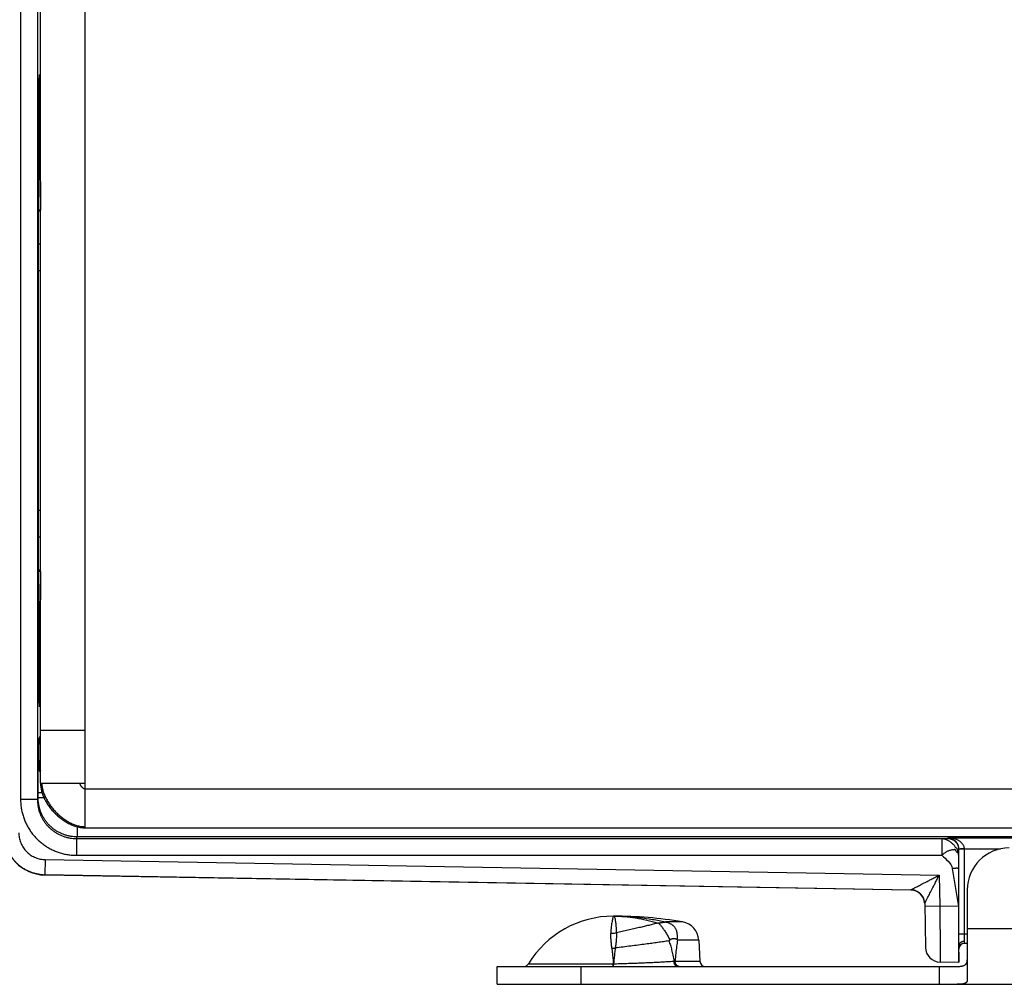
# Model space of a CAD drawing. Header units: inches. Extents: x 0.2 to 16.8, y 0.1 to 10.8.
# Tile 3 of 23: x 2.4 to 4.1, y 2.3 to 4. Entities that reach past the tile are written whole.
import ezdxf

# ---------------------------------------------------------------- set-up
doc = ezdxf.new("R2010")
doc.units = ezdxf.units.IN
doc.header["$LTSCALE"] = 0.935
doc.header["$MEASUREMENT"] = 0
doc.layers.get('0').update_dxf_attribs({"linetype": 'CONTINUOUS'})

msp = doc.modelspace()

# ---------------------------------------------------------------- linework, layer by layer
at = {"color": 7, "linetype": 'CONTINUOUS'}
for p, q in [((2.469, 2.5518), (2.469, 5.4448)), ((2.3533, 5.3939), (2.3533, 2.6027)), ((2.3833, 5.3939), (2.3833, 2.6027)), ((2.389, 2.6318), (2.389, 5.3648)), ((2.389, 3.8824), (2.3867, 3.8844)), ((2.3865, 3.7271), (2.3865, 3.7829)), ((2.389, 3.7702), (2.3865, 3.768)), ((2.3876, 3.7523), (2.3865, 3.7523)), ((2.3876, 3.7689), (2.3876, 3.7523)), ((2.3877, 3.7393), (2.3865, 3.7393)), ((2.3877, 3.7393), (2.3877, 3.7393)), ((2.3861, 3.7076), (2.3864, 3.7143)), ((2.389, 3.6576), (2.3854, 3.6576)), ((2.389, 3.6558), (2.3854, 3.6558)), ((2.389, 3.5968), (2.3852, 3.5968)), ((2.3851, 3.0939), (2.3851, 3.5747)), ((2.389, 3.5486), (2.3851, 3.5486)), ((2.389, 3.1199), (2.3851, 3.1199)), ((2.389, 3.0718), (2.3852, 3.0718)), ((2.389, 3.0128), (2.3854, 3.0128)), ((2.389, 3.0109), (2.3854, 3.0109)), ((2.3864, 2.9543), (2.3861, 2.9609)), ((2.3865, 2.8857), (2.3865, 2.9415)), ((2.3865, 2.9293), (2.3877, 2.9293)), ((2.3877, 2.9293), (2.3877, 2.9293)), ((2.3865, 2.9163), (2.3876, 2.9163)), ((2.3876, 2.9163), (2.3876, 2.8996)), ((2.389, 2.8984), (2.3865, 2.9005)), ((2.389, 2.7862), (2.3867, 2.7841)), ((2.3864, 2.7121), (2.389, 2.7174)), ((2.389, 2.7268), (2.469, 2.7268)), ((2.3851, 2.6642), (2.3861, 2.6661)), ((2.3861, 2.6721), (2.3861, 2.6661)), ((2.3861, 2.6721), (2.389, 2.6721)), ((2.3861, 2.6661), (2.389, 2.6661)), ((2.389, 2.6318), (2.469, 2.6318)), ((2.3919, 2.6142), (2.3847, 2.6142)), ((2.3847, 2.6055), (2.3847, 2.6142)), ((2.469, 2.6218), (4.443, 2.6218)), ((2.3833, 2.6027), (2.3533, 2.6027)), ((2.3833, 2.6027), (2.3847, 2.6055)), ((2.3953, 2.6055), (2.3847, 2.6055)), ((2.4547, 2.5537), (2.4547, 2.5355)), ((2.469, 2.5518), (4.364, 2.5518)), ((2.4533, 2.5327), (2.4547, 2.5355)), ((2.4533, 2.5327), (4.0015, 2.5327)), ((2.4533, 2.5327), (2.4533, 2.5027)), ((4.3374, 2.5355), (2.4547, 2.5355)), ((4.0015, 2.5327), (4.0015, 2.5027)), ((4.0117, 2.533), (4.0122, 2.5341)), ((4.0122, 2.5341), (4.3518, 2.5341)), ((2.4533, 2.5027), (4.0015, 2.5027)), ((4.0317, 2.513), (4.0319, 2.5136)), ((4.0419, 2.5136), (4.0319, 2.5136)), ((4.0319, 2.3618), (4.0319, 2.5136)), ((4.0419, 2.5141), (4.1065, 2.5141)), ((4.0419, 2.3618), (4.0419, 2.5136)), ((2.3972, 2.495), (2.3967, 2.468)), ((2.3972, 2.495), (3.9969, 2.4671)), ((2.3967, 2.468), (3.9462, 2.441)), ((2.3967, 2.4675), (2.3967, 2.468)), ((3.9462, 2.4404), (2.3967, 2.4675)), ((3.9969, 2.4671), (3.9979, 2.4114)), ((4.0201, 2.4792), (4.0312, 2.4108)), ((4.0313, 2.4792), (4.0312, 2.4108)), ((3.9462, 2.4404), (3.9462, 2.441)), ((4.047, 2.4408), (4.047, 2.2795)), ((3.9708, 2.4164), (3.9721, 2.3379)), ((3.9979, 2.4114), (3.9709, 2.4109)), ((4.0312, 2.4108), (3.9979, 2.4114)), ((3.5374, 2.3836), (3.507, 2.3836)), ((4.047, 2.3618), (4.0319, 2.3618)), ((4.047, 2.3718), (4.1388, 2.3718)), ((3.5665, 2.3509), (3.5286, 2.3509)), ((3.5665, 2.3509), (3.5685, 2.3133)), ((4.042, 2.3448), (4.042, 2.3486)), ((4.047, 2.3448), (4.042, 2.3448)), ((4.032, 2.3108), (4.032, 2.3408)), ((3.2618, 2.3086), (3.4137, 2.3086)), ((3.5243, 2.3133), (3.5685, 2.3133)), ((4.032, 2.3108), (3.9987, 2.3114)), ((3.206, 2.3038), (4.0288, 2.3038)), ((3.206, 2.2718), (3.206, 2.3038)), ((3.356, 2.2718), (3.356, 2.3038)), ((3.997, 2.3038), (3.997, 2.2718)), ((3.206, 2.2718), (4.3359, 2.2718))]:
    msp.add_line(p, q, dxfattribs=at)
msp.add_lwpolyline([(2.4457, 2.5567), (2.4501, 2.5551), (2.4552, 2.5536), (2.4601, 2.5525), (2.4649, 2.5519), (2.469, 2.5518)], dxfattribs=at)
for centre, radius, start, end in [((2.398, 2.5425), 0.075, 180, 269), ((4.122, 2.4408), 0.075, 90, 180), ((3.9458, 2.4155), 0.025, 2.2574, 89.0001), ((3.414, 2.2153), 0.1785, 90, 148.5015), ((3.414, 1.6438), 0.75, 80.5349, 90), ((3.5316, 2.349), 0.035, 3, 80.5349), ((4.042, 2.3348), 0.01, 90, 180), ((3.9991, 2.3384), 0.027, 181, 269), ((3.2533, 2.3138), 0.01, 270, 328.5015), ((3.5785, 2.3138), 0.01, 183, 270)]:
    msp.add_arc(centre, radius, start, end, dxfattribs=at)
for points, knots in [([(2.3865, 3.7829), (2.3865, 3.7846), (2.3865, 3.7882), (2.3865, 3.7937), (2.3865, 3.7994), (2.3864, 3.8053), (2.3864, 3.8114), (2.3864, 3.8175), (2.3864, 3.8237), (2.3864, 3.83), (2.3864, 3.8362), (2.3864, 3.8423), (2.3864, 3.8484), (2.3865, 3.8542), (2.3865, 3.8599), (2.3865, 3.8653), (2.3865, 3.8705), (2.3866, 3.8753), (2.3866, 3.8798), (2.3867, 3.8839), (2.3867, 3.8876), (2.3867, 3.8909), (2.3868, 3.8936), (2.3868, 3.896), (2.3869, 3.8977), (2.387, 3.8992), (2.387, 3.8998), (2.387, 3.9003), (2.3871, 3.9003)], [0, 0, 0, 0, 0.044401, 0.091223, 0.139968, 0.190266, 0.241982, 0.294585, 0.347585, 0.400877, 0.453968, 0.50631, 0.557762, 0.607937, 0.656299, 0.702618, 0.74666, 0.78795, 0.826193, 0.861281, 0.892838, 0.920589, 0.94448, 0.964271, 0.979772, 0.990951, 0.997707, 1, 1, 1, 1]), ([(2.3871, 3.9003), (2.3871, 3.9003), (2.3872, 3.8998), (2.3872, 3.8992), (2.3872, 3.8977), (2.3873, 3.896), (2.3873, 3.8936), (2.3874, 3.8909), (2.3874, 3.8876), (2.3875, 3.8852), (2.3875, 3.8838), (2.3875, 3.8837)], [0, 0, 0, 0, 0.016221, 0.064019, 0.143101, 0.252768, 0.39278, 0.561796, 0.758126, 0.98138, 1, 1, 1, 1]), ([(2.3876, 3.7523), (2.3876, 3.7517), (2.3876, 3.7506), (2.3876, 3.749), (2.3876, 3.7474), (2.3876, 3.7459), (2.3876, 3.7446), (2.3876, 3.7433), (2.3876, 3.7422), (2.3876, 3.7412), (2.3877, 3.7405), (2.3877, 3.7398), (2.3877, 3.7396), (2.3877, 3.7392), (2.3877, 3.7393)], [0, 0, 0, 0, 0.127424, 0.252703, 0.373993, 0.489101, 0.596285, 0.693826, 0.780008, 0.853583, 0.913242, 0.958054, 0.987325, 1, 1, 1, 1]), ([(2.3877, 3.7393), (2.3877, 3.7395), (2.3877, 3.7399), (2.3878, 3.7398), (2.3878, 3.7398)], [0, 0, 0, 0, 0.988088, 1, 1, 1, 1]), ([(2.3878, 3.7398), (2.3878, 3.7398), (2.3879, 3.7396), (2.3879, 3.7394), (2.388, 3.7393)], [0, 0, 0, 0, 0.408637, 1, 1, 1, 1]), ([(2.388, 3.7393), (2.388, 3.7391), (2.3879, 3.7384), (2.3881, 3.7369), (2.3881, 3.7346), (2.3882, 3.7317), (2.3883, 3.7281), (2.3884, 3.7238), (2.3884, 3.7189), (2.3885, 3.7135), (2.3886, 3.7074), (2.3886, 3.7009), (2.3887, 3.6938), (2.3888, 3.6863), (2.3888, 3.6783), (2.3888, 3.67), (2.3889, 3.6631), (2.3889, 3.6589), (2.3889, 3.6576)], [0, 0, 0, 0, 0.007345, 0.026883, 0.054822, 0.091045, 0.135327, 0.187492, 0.247202, 0.314228, 0.388127, 0.468622, 0.555176, 0.647467, 0.744882, 0.847049, 0.953305, 1, 1, 1, 1]), ([(2.3864, 3.7143), (2.3865, 3.7144), (2.3865, 3.7147), (2.3865, 3.7153), (2.3865, 3.7161), (2.3865, 3.717), (2.3865, 3.7182), (2.3865, 3.7194), (2.3865, 3.7208), (2.3865, 3.7223), (2.3865, 3.7238), (2.3865, 3.7254), (2.3865, 3.7265), (2.3865, 3.7271)], [0, 0, 0, 0, 0.030352, 0.076434, 0.13714, 0.211894, 0.299439, 0.397844, 0.50637, 0.622739, 0.744835, 0.871577, 1, 1, 1, 1]), ([(2.3851, 3.5747), (2.3851, 3.578), (2.3851, 3.5846), (2.3852, 3.5944), (2.3852, 3.6041), (2.3852, 3.6137), (2.3852, 3.6231), (2.3853, 3.6322), (2.3853, 3.641), (2.3853, 3.6494), (2.3854, 3.6574), (2.3854, 3.665), (2.3855, 3.6721), (2.3856, 3.6787), (2.3856, 3.6847), (2.3857, 3.6901), (2.3858, 3.6949), (2.3859, 3.6991), (2.3859, 3.7025), (2.386, 3.7053), (2.3861, 3.7069), (2.3861, 3.7076)], [0, 0, 0, 0, 0.074506, 0.148727, 0.222061, 0.294136, 0.36476, 0.433366, 0.499536, 0.563141, 0.623688, 0.680763, 0.734268, 0.783818, 0.829044, 0.869863, 0.906008, 0.9372, 0.963364, 0.984353, 1, 1, 1, 1]), ([(2.3861, 2.9609), (2.3861, 2.9616), (2.386, 2.9632), (2.3859, 2.966), (2.3859, 2.9695), (2.3858, 2.9736), (2.3857, 2.9784), (2.3856, 2.9839), (2.3856, 2.9899), (2.3855, 2.9964), (2.3854, 3.0035), (2.3854, 3.0111), (2.3853, 3.0191), (2.3853, 3.0276), (2.3853, 3.0364), (2.3852, 3.0455), (2.3852, 3.0548), (2.3852, 3.0644), (2.3852, 3.0741), (2.3851, 3.084), (2.3851, 3.0906), (2.3851, 3.0939)], [0, 0, 0, 0, 0.015647, 0.036636, 0.0628, 0.093992, 0.130137, 0.170956, 0.216182, 0.265732, 0.319237, 0.376312, 0.436859, 0.500464, 0.566634, 0.63524, 0.705864, 0.777939, 0.851273, 0.925494, 1, 1, 1, 1]), ([(2.3889, 3.0109), (2.3889, 3.0097), (2.3889, 3.0055), (2.3888, 2.9985), (2.3888, 2.9902), (2.3888, 2.9823), (2.3887, 2.9747), (2.3886, 2.9677), (2.3886, 2.9611), (2.3885, 2.9551), (2.3884, 2.9496), (2.3884, 2.9448), (2.3883, 2.9405), (2.3882, 2.9369), (2.3881, 2.9339), (2.3881, 2.9317), (2.3879, 2.93), (2.388, 2.9293), (2.3879, 2.9289)], [0, 0, 0, 0, 0.046523, 0.152388, 0.25418, 0.351237, 0.443189, 0.529425, 0.609624, 0.683251, 0.75003, 0.809521, 0.861494, 0.905613, 0.941704, 0.969539, 0.989006, 1, 1, 1, 1]), ([(2.3865, 2.9415), (2.3865, 2.942), (2.3865, 2.9431), (2.3865, 2.9447), (2.3865, 2.9463), (2.3865, 2.9478), (2.3865, 2.9491), (2.3865, 2.9504), (2.3865, 2.9515), (2.3865, 2.9525), (2.3865, 2.9532), (2.3865, 2.9538), (2.3865, 2.9542), (2.3864, 2.9543)], [0, 0, 0, 0, 0.128423, 0.255165, 0.377261, 0.49363, 0.602156, 0.700561, 0.788106, 0.86286, 0.923566, 0.969648, 1, 1, 1, 1]), ([(2.3877, 2.9293), (2.3877, 2.9293), (2.3877, 2.929), (2.3877, 2.9287), (2.3877, 2.9281), (2.3876, 2.9273), (2.3876, 2.9264), (2.3876, 2.9253), (2.3876, 2.924), (2.3876, 2.9226), (2.3876, 2.9211), (2.3876, 2.9196), (2.3876, 2.9179), (2.3876, 2.9169), (2.3876, 2.9163)], [0, 0, 0, 0, 0.012675, 0.041946, 0.086758, 0.146417, 0.219992, 0.306174, 0.403715, 0.510899, 0.626007, 0.747297, 0.872576, 1, 1, 1, 1]), ([(2.3878, 2.9287), (2.3878, 2.9287), (2.3877, 2.9287), (2.3877, 2.9291), (2.3877, 2.9293)], [0, 0, 0, 0, 0.011912, 1, 1, 1, 1]), ([(2.3871, 2.7682), (2.387, 2.7682), (2.387, 2.7688), (2.387, 2.7694), (2.3869, 2.7708), (2.3868, 2.7726), (2.3868, 2.7749), (2.3867, 2.7777), (2.3867, 2.781), (2.3867, 2.7847), (2.3866, 2.7888), (2.3866, 2.7933), (2.3865, 2.7981), (2.3865, 2.8032), (2.3865, 2.8087), (2.3865, 2.8143), (2.3864, 2.8202), (2.3864, 2.8262), (2.3864, 2.8324), (2.3864, 2.8386), (2.3864, 2.8448), (2.3864, 2.851), (2.3864, 2.8572), (2.3864, 2.8633), (2.3865, 2.8692), (2.3865, 2.8749), (2.3865, 2.8803), (2.3865, 2.8839), (2.3865, 2.8857)], [0, 0, 0, 0, 0.002293, 0.009049, 0.020228, 0.035729, 0.05552, 0.079411, 0.107162, 0.138719, 0.173807, 0.21205, 0.25334, 0.297382, 0.343701, 0.392063, 0.442238, 0.49369, 0.546032, 0.599123, 0.652415, 0.705415, 0.758018, 0.809734, 0.860032, 0.908777, 0.955599, 1, 1, 1, 1]), ([(2.3875, 2.7848), (2.3875, 2.7847), (2.3875, 2.7834), (2.3874, 2.781), (2.3874, 2.7777), (2.3873, 2.7749), (2.3873, 2.7726), (2.3872, 2.7708), (2.3872, 2.7694), (2.3872, 2.7688), (2.3871, 2.7682), (2.3871, 2.7682)], [0, 0, 0, 0, 0.01862, 0.241874, 0.438204, 0.60722, 0.747232, 0.856899, 0.935981, 0.983779, 1, 1, 1, 1]), ([(2.3861, 2.6721), (2.3861, 2.6734), (2.3861, 2.676), (2.3861, 2.6798), (2.3861, 2.6836), (2.3861, 2.6872), (2.3861, 2.6907), (2.3861, 2.6941), (2.3861, 2.6972), (2.3862, 2.7001), (2.3862, 2.7027), (2.3862, 2.705), (2.3862, 2.7071), (2.3863, 2.7088), (2.3863, 2.7101), (2.3863, 2.7111), (2.3864, 2.7117), (2.3864, 2.712), (2.3864, 2.7121)], [0, 0, 0, 0, 0.096427, 0.192436, 0.28682, 0.378426, 0.466382, 0.549975, 0.628399, 0.700884, 0.766758, 0.825424, 0.87629, 0.918887, 0.952855, 0.977856, 0.993596, 1, 1, 1, 1]), ([(2.389, 2.7023), (2.3888, 2.7027), (2.3882, 2.7037), (2.3875, 2.7055), (2.3869, 2.7077), (2.3865, 2.7099), (2.3864, 2.7114), (2.3864, 2.7121)], [0, 0, 0, 0, 0.128025, 0.346025, 0.564021, 0.782013, 1, 1, 1, 1]), ([(2.3847, 2.6142), (2.3847, 2.6157), (2.3847, 2.6187), (2.3847, 2.6232), (2.3847, 2.6277), (2.3847, 2.632), (2.3847, 2.6362), (2.3848, 2.6402), (2.3848, 2.644), (2.3848, 2.6475), (2.3848, 2.6508), (2.3849, 2.6537), (2.3849, 2.6563), (2.3849, 2.6586), (2.385, 2.6605), (2.385, 2.662), (2.385, 2.6631), (2.3851, 2.6638), (2.3851, 2.6641), (2.3851, 2.6642)], [0, 0, 0, 0, 0.090653, 0.181077, 0.270262, 0.357208, 0.441033, 0.521105, 0.59686, 0.667655, 0.732878, 0.791968, 0.844407, 0.889792, 0.92777, 0.958033, 0.980259, 0.994251, 1, 1, 1, 1]), ([(2.389, 2.6509), (2.3888, 2.6511), (2.3882, 2.6522), (2.3872, 2.654), (2.3863, 2.6565), (2.3856, 2.659), (2.3852, 2.6616), (2.3851, 2.6633), (2.3851, 2.6642)], [0, 0, 0, 0, 0.070825, 0.256668, 0.442506, 0.628341, 0.814172, 1, 1, 1, 1]), ([(2.3861, 2.6661), (2.3861, 2.6652), (2.3861, 2.6635), (2.3866, 2.6609), (2.3872, 2.6583), (2.3881, 2.6562), (2.3887, 2.6548), (2.389, 2.6543)], [0, 0, 0, 0, 0.214008, 0.428, 0.641981, 0.855963, 1, 1, 1, 1]), ([(2.389, 2.6318), (2.389, 2.6306), (2.3891, 2.6282), (2.3895, 2.6247), (2.3901, 2.6211), (2.3909, 2.6175), (2.3919, 2.614), (2.3932, 2.6104), (2.3946, 2.6069), (2.3962, 2.6034), (2.398, 2.6), (2.4, 2.5966), (2.4021, 2.5932), (2.4044, 2.5899), (2.4068, 2.5867), (2.4094, 2.5836), (2.4121, 2.5806), (2.4149, 2.5777), (2.4178, 2.5749), (2.4209, 2.5722), (2.424, 2.5696), (2.4272, 2.5672), (2.4304, 2.5649), (2.4338, 2.5628), (2.4372, 2.5608), (2.4406, 2.559), (2.4435, 2.5576), (2.4452, 2.5569), (2.4457, 2.5567)], [0, 0, 0, 0, 0.035734, 0.071833, 0.108356, 0.14534, 0.182806, 0.22076, 0.259193, 0.298087, 0.337412, 0.377131, 0.417199, 0.457567, 0.498179, 0.538977, 0.579901, 0.620888, 0.661876, 0.7028, 0.743598, 0.78421, 0.824578, 0.864646, 0.904365, 0.94369, 0.982584, 1, 1, 1, 1]), ([(2.3911, 2.6318), (2.3911, 2.6307), (2.3913, 2.6284), (2.3917, 2.6251), (2.3924, 2.6217), (2.3933, 2.6182), (2.3943, 2.6148), (2.3956, 2.6114), (2.3971, 2.608), (2.3987, 2.6046), (2.4005, 2.6012), (2.4025, 2.5979), (2.4046, 2.5946), (2.4069, 2.5914), (2.4093, 2.5883), (2.4118, 2.5852), (2.4144, 2.5822), (2.4172, 2.5793), (2.42, 2.5765), (2.423, 2.5738), (2.426, 2.5713), (2.4291, 2.5689), (2.4323, 2.5666), (2.4355, 2.5645), (2.4388, 2.5625), (2.4421, 2.5608), (2.4454, 2.5592), (2.4488, 2.5578), (2.4522, 2.5566), (2.4555, 2.5556), (2.4589, 2.5548), (2.4623, 2.5542), (2.4657, 2.5539), (2.4679, 2.5539), (2.469, 2.5539)], [0, 0, 0, 0, 0.028013, 0.056534, 0.085591, 0.115194, 0.145342, 0.176018, 0.207197, 0.238843, 0.270916, 0.303366, 0.336141, 0.369186, 0.40244, 0.435841, 0.469328, 0.502837, 0.536304, 0.569668, 0.602866, 0.63584, 0.668534, 0.700896, 0.732878, 0.76444, 0.795548, 0.826177, 0.85631, 0.885946, 0.915096, 0.943787, 0.972066, 1, 1, 1, 1]), ([(2.4586, 2.6318), (2.4587, 2.6315), (2.4588, 2.631), (2.4592, 2.6301), (2.4596, 2.6293), (2.4601, 2.6284), (2.4606, 2.6276), (2.4612, 2.6267), (2.4619, 2.6259), (2.4626, 2.6252), (2.4633, 2.6245), (2.464, 2.6238), (2.4648, 2.6232), (2.4656, 2.6227), (2.4665, 2.6223), (2.4673, 2.622), (2.468, 2.6219), (2.4686, 2.6218), (2.4689, 2.6218), (2.469, 2.6218)], [0, 0, 0, 0, 0.056242, 0.115729, 0.177932, 0.242289, 0.308224, 0.375157, 0.442521, 0.509769, 0.57639, 0.641924, 0.705986, 0.768289, 0.828681, 0.887195, 0.9441, 0.972131, 1, 1, 1, 1]), ([(2.3533, 2.6027), (2.3533, 2.6001), (2.3535, 2.5949), (2.3544, 2.5871), (2.3559, 2.5794), (2.3581, 2.5718), (2.3608, 2.5644), (2.3641, 2.5573), (2.3679, 2.5504), (2.3723, 2.5439), (2.3772, 2.5377), (2.3825, 2.5319), (2.3883, 2.5266), (2.3944, 2.5217), (2.401, 2.5173), (2.4078, 2.5135), (2.415, 2.5102), (2.4224, 2.5075), (2.43, 2.5053), (2.4377, 2.5038), (2.4455, 2.5029), (2.4507, 2.5027), (2.4533, 2.5027)], [0, 0, 0, 0, 0.04965, 0.099567, 0.149649, 0.199797, 0.249908, 0.299945, 0.349949, 0.399965, 0.450001, 0.500047, 0.550092, 0.600126, 0.650137, 0.700135, 0.750163, 0.800264, 0.850398, 0.900466, 0.950366, 1, 1, 1, 1]), ([(2.3833, 2.6027), (2.3833, 2.6008), (2.3834, 2.5969), (2.3842, 2.5912), (2.3853, 2.5855), (2.387, 2.5799), (2.3891, 2.5745), (2.3916, 2.5693), (2.3946, 2.5643), (2.398, 2.5596), (2.4017, 2.5552), (2.4058, 2.5511), (2.4102, 2.5474), (2.4149, 2.544), (2.4199, 2.541), (2.4251, 2.5385), (2.4305, 2.5364), (2.4361, 2.5347), (2.4417, 2.5336), (2.4475, 2.5328), (2.4513, 2.5327), (2.4533, 2.5327)], [0, 0, 0, 0, 0.052654, 0.105305, 0.157952, 0.210597, 0.263238, 0.315875, 0.368508, 0.421139, 0.473766, 0.526392, 0.579015, 0.631637, 0.684258, 0.736879, 0.789501, 0.842124, 0.894747, 0.947372, 1, 1, 1, 1]), ([(2.4547, 2.5355), (2.4528, 2.5355), (2.4489, 2.5357), (2.4431, 2.5364), (2.4375, 2.5376), (2.4319, 2.5393), (2.4265, 2.5414), (2.4213, 2.5439), (2.4164, 2.5469), (2.4117, 2.5502), (2.4072, 2.554), (2.4032, 2.558), (2.3994, 2.5625), (2.396, 2.5672), (2.3931, 2.5721), (2.3905, 2.5773), (2.3884, 2.5827), (2.3868, 2.5883), (2.3856, 2.594), (2.3849, 2.5997), (2.3847, 2.6036), (2.3847, 2.6055)], [0, 0, 0, 0, 0.052649, 0.10532, 0.157982, 0.210626, 0.263243, 0.315829, 0.368386, 0.420922, 0.47345, 0.52599, 0.578566, 0.631192, 0.683856, 0.73654, 0.789229, 0.841922, 0.894618, 0.947315, 1, 1, 1, 1]), ([(2.323, 2.5425), (2.323, 2.5406), (2.3232, 2.5367), (2.3239, 2.5308), (2.3252, 2.5248), (2.3269, 2.5189), (2.3291, 2.5132), (2.3318, 2.5077), (2.3349, 2.5024), (2.3384, 2.4974), (2.3423, 2.4927), (2.3466, 2.4883), (2.3513, 2.4843), (2.3562, 2.4807), (2.3615, 2.4775), (2.3669, 2.4747), (2.3726, 2.4724), (2.3785, 2.4705), (2.3845, 2.4692), (2.3906, 2.4683), (2.3947, 2.4681), (2.3967, 2.468)], [0, 0, 0, 0, 0.04814, 0.10106, 0.15397, 0.206862, 0.25973, 0.312568, 0.36538, 0.418173, 0.470956, 0.52375, 0.576578, 0.629454, 0.682367, 0.735299, 0.788237, 0.84118, 0.894124, 0.94707, 1, 1, 1, 1]), ([(2.35, 2.543), (2.35, 2.5416), (2.3501, 2.5387), (2.3507, 2.5344), (2.3517, 2.5301), (2.3531, 2.5259), (2.3549, 2.5219), (2.357, 2.518), (2.3594, 2.5144), (2.3622, 2.511), (2.3653, 2.5078), (2.3687, 2.505), (2.3723, 2.5024), (2.3761, 2.5003), (2.3801, 2.4984), (2.3843, 2.497), (2.3885, 2.4959), (2.3928, 2.4952), (2.3957, 2.4951), (2.3972, 2.495)], [0, 0, 0, 0, 0.058067, 0.116625, 0.1755, 0.234533, 0.293568, 0.352511, 0.411419, 0.470368, 0.529352, 0.588311, 0.647239, 0.706215, 0.765298, 0.824385, 0.883309, 0.941904, 1, 1, 1, 1]), ([(4.0015, 2.5327), (4.0018, 2.5327), (4.0025, 2.5327), (4.0035, 2.5327), (4.0044, 2.5327), (4.0053, 2.5328), (4.0062, 2.5328), (4.0071, 2.5328), (4.0078, 2.5328), (4.0086, 2.5328), (4.0091, 2.5329), (4.0095, 2.5329), (4.0098, 2.5329), (4.0101, 2.5329), (4.0104, 2.5329), (4.0106, 2.5329), (4.0108, 2.5329), (4.011, 2.533), (4.0112, 2.533), (4.0113, 2.533), (4.0114, 2.533), (4.0115, 2.533), (4.0115, 2.533), (4.0116, 2.533), (4.0116, 2.533), (4.0116, 2.533), (4.0116, 2.533), (4.0117, 2.533), (4.0117, 2.533), (4.0117, 2.533), (4.0117, 2.533), (4.0117, 2.533)], [0, 0, 0, 0, 0.098552, 0.19493, 0.288567, 0.3789, 0.465361, 0.547387, 0.624411, 0.695869, 0.761195, 0.791382, 0.819825, 0.846453, 0.871196, 0.893984, 0.914746, 0.933413, 0.949914, 0.964183, 0.97615, 0.98125, 0.985752, 0.989646, 0.992929, 0.995595, 0.997644, 0.998441, 0.999092, 0.999605, 1, 1, 1, 1]), ([(4.0015, 2.5327), (4.0021, 2.5327), (4.0033, 2.5326), (4.0053, 2.5322), (4.0074, 2.5317), (4.0095, 2.5309), (4.0118, 2.5298), (4.014, 2.5285), (4.0162, 2.5271), (4.0184, 2.5255), (4.0204, 2.5237), (4.0222, 2.5217), (4.0245, 2.5199), (4.0247, 2.5167), (4.0278, 2.5166), (4.0284, 2.5141), (4.0301, 2.5117), (4.0295, 2.5086), (4.0313, 2.5066), (4.0313, 2.5047), (4.0315, 2.5033), (4.0315, 2.5027)], [0, 0, 0, 0, 0.037666, 0.080476, 0.127593, 0.17831, 0.232047, 0.288012, 0.34534, 0.403367, 0.461666, 0.519872, 0.577739, 0.643445, 0.687614, 0.73947, 0.79118, 0.882158, 0.912126, 0.957479, 1, 1, 1, 1]), ([(4.0117, 2.533), (4.0123, 2.533), (4.0136, 2.533), (4.0156, 2.5327), (4.0175, 2.5322), (4.0193, 2.5315), (4.0211, 2.5307), (4.0228, 2.5297), (4.0241, 2.5287), (4.0251, 2.5279), (4.0261, 2.527), (4.0271, 2.5257), (4.0283, 2.5242), (4.0293, 2.5225), (4.0302, 2.5207), (4.0308, 2.5188), (4.0313, 2.5169), (4.0316, 2.515), (4.0317, 2.5137), (4.0317, 2.513)], [0, 0, 0, 0, 0.062522, 0.125043, 0.187558, 0.250085, 0.312637, 0.375192, 0.437713, 0.468963, 0.5002, 0.562633, 0.625084, 0.68757, 0.750078, 0.812583, 0.875065, 0.937524, 1, 1, 1, 1]), ([(4.0419, 2.5141), (4.0419, 2.5146), (4.0418, 2.5156), (4.0415, 2.5172), (4.041, 2.5188), (4.0403, 2.5204), (4.0393, 2.5221), (4.038, 2.5238), (4.0363, 2.5256), (4.0343, 2.5273), (4.0317, 2.529), (4.0287, 2.5306), (4.0252, 2.532), (4.0212, 2.5331), (4.0168, 2.5339), (4.0137, 2.5341), (4.0122, 2.5341)], [0, 0, 0, 0, 0.038295, 0.078165, 0.120463, 0.165952, 0.215375, 0.270023, 0.331125, 0.39955, 0.476379, 0.562895, 0.660114, 0.767352, 0.881877, 1, 1, 1, 1]), ([(4.0319, 2.5136), (4.0319, 2.5141), (4.0319, 2.5151), (4.0317, 2.5165), (4.0315, 2.518), (4.031, 2.5196), (4.0305, 2.5212), (4.0298, 2.5228), (4.0289, 2.5244), (4.0277, 2.5261), (4.0264, 2.5277), (4.0247, 2.5293), (4.0227, 2.5308), (4.0204, 2.5321), (4.0179, 2.5332), (4.0151, 2.5339), (4.0132, 2.5341), (4.0122, 2.5341)], [0, 0, 0, 0, 0.048115, 0.093744, 0.142242, 0.193166, 0.245918, 0.301167, 0.360494, 0.42431, 0.492354, 0.565108, 0.643189, 0.726968, 0.815594, 0.907234, 1, 1, 1, 1]), ([(4.0315, 2.5027), (4.0315, 2.5033), (4.0314, 2.5045), (4.0309, 2.5061), (4.0305, 2.5105), (4.0297, 2.5064), (4.0286, 2.5087), (4.0264, 2.5094), (4.0267, 2.5132), (4.0237, 2.5133), (4.0224, 2.5119), (4.0204, 2.5124), (4.0184, 2.512), (4.0162, 2.5115), (4.014, 2.5108), (4.0118, 2.5099), (4.0095, 2.5087), (4.0073, 2.5074), (4.0052, 2.506), (4.0033, 2.5043), (4.0019, 2.5034), (4.0015, 2.5027)], [0, 0, 0, 0, 0.041367, 0.081258, 0.14959, 0.189894, 0.224455, 0.261518, 0.359167, 0.397425, 0.439704, 0.485064, 0.533649, 0.585586, 0.640824, 0.698974, 0.759246, 0.820626, 0.881976, 0.942134, 1, 1, 1, 1]), ([(4.0315, 2.5027), (4.0315, 2.5017), (4.0315, 2.4998), (4.0314, 2.4962), (4.0314, 2.4925), (4.0314, 2.4888), (4.0313, 2.4858), (4.0313, 2.4826), (4.0313, 2.4804), (4.0313, 2.4792)], [0, 0, 0, 0, 0.123509, 0.241102, 0.471224, 0.590095, 0.715734, 0.851311, 1, 1, 1, 1]), ([(4.0315, 2.5027), (4.0315, 2.5034), (4.0315, 2.5044), (4.0315, 2.5058), (4.0315, 2.5067), (4.0315, 2.5076), (4.0316, 2.5084), (4.0316, 2.5092), (4.0316, 2.51), (4.0316, 2.5106), (4.0316, 2.5111), (4.0316, 2.5115), (4.0316, 2.5117), (4.0316, 2.512), (4.0316, 2.5122), (4.0316, 2.5124), (4.0316, 2.5125), (4.0316, 2.5127), (4.0316, 2.5128), (4.0316, 2.5128), (4.0316, 2.5129), (4.0317, 2.5129), (4.0317, 2.513), (4.0317, 2.513), (4.0317, 2.513), (4.0317, 2.513), (4.0317, 2.513), (4.0317, 2.513), (4.0317, 2.513)], [0, 0, 0, 0, 0.202424, 0.298097, 0.389511, 0.476242, 0.557865, 0.633957, 0.704093, 0.767849, 0.824801, 0.850593, 0.874525, 0.896544, 0.916597, 0.934632, 0.950595, 0.964435, 0.976098, 0.981097, 0.985532, 0.989398, 0.992688, 0.995397, 0.997519, 0.999052, 0.999598, 1, 1, 1, 1]), ([(4.0419, 2.5141), (4.0415, 2.5141), (4.0406, 2.5141), (4.0394, 2.514), (4.0381, 2.514), (4.037, 2.514), (4.0359, 2.514), (4.0349, 2.514), (4.0341, 2.5139), (4.0333, 2.5139), (4.0328, 2.5139), (4.0323, 2.5139), (4.0321, 2.5138), (4.0319, 2.5139), (4.0319, 2.5139)], [0, 0, 0, 0, 0.129395, 0.256735, 0.379831, 0.496563, 0.604918, 0.703029, 0.789211, 0.86199, 0.920148, 0.962731, 0.989106, 1, 1, 1, 1]), ([(4.0419, 2.5136), (4.0419, 2.5136), (4.0419, 2.5137), (4.0419, 2.5139), (4.0419, 2.514), (4.0419, 2.5141)], [0, 0, 0, 0, 0.333334, 0.666666, 1, 1, 1, 1]), ([(3.9462, 2.441), (3.9463, 2.441), (3.9464, 2.4411), (3.9468, 2.4413), (3.9473, 2.4416), (3.9482, 2.442), (3.9494, 2.4426), (3.9509, 2.4434), (3.9528, 2.4444), (3.9552, 2.4457), (3.9581, 2.4471), (3.9615, 2.4489), (3.9656, 2.451), (3.9703, 2.4534), (3.9758, 2.4562), (3.9821, 2.4595), (3.9892, 2.4632), (3.9943, 2.4658), (3.9969, 2.4671)], [0, 0, 0, 0, 0.002565, 0.009141, 0.020477, 0.037056, 0.059784, 0.08978, 0.12782, 0.174625, 0.231245, 0.298656, 0.377982, 0.470353, 0.577706, 0.702722, 0.844444, 1, 1, 1, 1]), ([(3.9708, 2.4164), (3.9708, 2.4164), (3.9708, 2.4166), (3.971, 2.4169), (3.9712, 2.4174), (3.9716, 2.4181), (3.9721, 2.4191), (3.9728, 2.4204), (3.9736, 2.422), (3.9747, 2.4241), (3.976, 2.4265), (3.9775, 2.4295), (3.9792, 2.4329), (3.9813, 2.4369), (3.9837, 2.4415), (3.9865, 2.4469), (3.9896, 2.453), (3.9931, 2.4598), (3.9956, 2.4646), (3.9969, 2.4671)], [0, 0, 0, 0, 0.002566, 0.008094, 0.01752, 0.031503, 0.050773, 0.076104, 0.108342, 0.148287, 0.196569, 0.254023, 0.321595, 0.400215, 0.490902, 0.595627, 0.716479, 0.852104, 1, 1, 1, 1]), ([(4.0201, 2.4792), (4.0205, 2.4793), (4.0215, 2.4795), (4.0229, 2.4797), (4.0243, 2.4798), (4.0256, 2.4799), (4.0268, 2.48), (4.0279, 2.48), (4.0289, 2.48), (4.0297, 2.4799), (4.0304, 2.4798), (4.0309, 2.4797), (4.0312, 2.4795), (4.0313, 2.4793), (4.0313, 2.4792)], [0, 0, 0, 0, 0.128716, 0.254453, 0.375315, 0.489517, 0.59534, 0.691188, 0.775633, 0.847306, 0.905137, 0.948699, 0.978876, 1, 1, 1, 1]), ([(3.9625, 2.4346), (3.9619, 2.4351), (3.9605, 2.4362), (3.9584, 2.4376), (3.9561, 2.4388), (3.9537, 2.4397), (3.9513, 2.4404), (3.9488, 2.4409), (3.9471, 2.441), (3.9462, 2.441)], [0, 0, 0, 0, 0.143275, 0.286451, 0.42947, 0.572342, 0.715059, 0.857611, 1, 1, 1, 1]), ([(3.9625, 2.4346), (3.9619, 2.4351), (3.9606, 2.4362), (3.9584, 2.4376), (3.9561, 2.4388), (3.9538, 2.4397), (3.9513, 2.4404), (3.9488, 2.4409), (3.9471, 2.441), (3.9462, 2.441)], [0, 0, 0, 0, 0.142804, 0.285668, 0.428533, 0.571398, 0.714264, 0.857132, 1, 1, 1, 1]), ([(3.9708, 2.4164), (3.9708, 2.4173), (3.9706, 2.419), (3.9702, 2.4215), (3.9695, 2.424), (3.9686, 2.4264), (3.9674, 2.4287), (3.966, 2.4308), (3.9644, 2.4328), (3.9631, 2.434), (3.9625, 2.4346)], [0, 0, 0, 0, 0.124997, 0.249977, 0.374978, 0.499991, 0.625008, 0.750022, 0.875027, 1, 1, 1, 1]), ([(3.9979, 2.4114), (3.9979, 2.4088), (3.9979, 2.4036), (3.998, 2.3958), (3.998, 2.3881), (3.9981, 2.3805), (3.9982, 2.3732), (3.9982, 2.366), (3.9983, 2.3592), (3.9983, 2.3527), (3.9984, 2.3466), (3.9984, 2.3408), (3.9985, 2.3355), (3.9985, 2.3306), (3.9985, 2.3263), (3.9986, 2.3225), (3.9986, 2.3192), (3.9986, 2.3165), (3.9986, 2.3143), (3.9987, 2.3128), (3.9987, 2.3119), (3.9987, 2.3115), (3.9987, 2.3114)], [0, 0, 0, 0, 0.078537, 0.156605, 0.233687, 0.309301, 0.38298, 0.454272, 0.522738, 0.587954, 0.649522, 0.70708, 0.760297, 0.808863, 0.852479, 0.890863, 0.923765, 0.950975, 0.972321, 0.987666, 0.996913, 1, 1, 1, 1]), ([(4.0312, 2.4108), (4.0312, 2.4082), (4.0312, 2.4031), (4.0312, 2.3954), (4.0313, 2.3878), (4.0313, 2.3804), (4.0313, 2.3731), (4.0313, 2.3661), (4.0314, 2.3593), (4.0314, 2.3529), (4.0314, 2.3468), (4.0315, 2.341), (4.0315, 2.3357), (4.0316, 2.3309), (4.0316, 2.3265), (4.0317, 2.3226), (4.0318, 2.3192), (4.0318, 2.3164), (4.0319, 2.3142), (4.0319, 2.3126), (4.032, 2.3116), (4.032, 2.3113)], [0, 0, 0, 0, 0.077649, 0.154971, 0.231269, 0.306114, 0.379284, 0.450127, 0.518165, 0.58325, 0.644822, 0.702414, 0.755918, 0.804903, 0.848968, 0.888024, 0.921785, 0.949964, 0.972488, 0.989214, 1, 1, 1, 1]), ([(3.414, 2.3938), (3.4138, 2.3938), (3.4135, 2.3931), (3.4131, 2.3921), (3.4126, 2.39), (3.412, 2.3874), (3.4114, 2.3839), (3.4107, 2.3797), (3.4101, 2.3748), (3.4095, 2.3692), (3.4091, 2.3653), (3.409, 2.3632)], [0, 0, 0, 0, 0.016475, 0.056242, 0.120438, 0.209052, 0.321738, 0.457948, 0.616993, 0.798027, 1, 1, 1, 1]), ([(3.414, 2.3938), (3.4218, 2.3938), (3.4374, 2.3934), (3.4607, 2.3914), (3.484, 2.3882), (3.4994, 2.3853), (3.507, 2.3836)], [0, 0, 0, 0, 0.249263, 0.49875, 0.748878, 1, 1, 1, 1]), ([(3.414, 2.3938), (3.4206, 2.3938), (3.4339, 2.3933), (3.4537, 2.3909), (3.4736, 2.387), (3.4866, 2.3834), (3.4931, 2.3814)], [0, 0, 0, 0, 0.245551, 0.495053, 0.747066, 1, 1, 1, 1]), ([(3.414, 2.3938), (3.4144, 2.3938), (3.4151, 2.3934), (3.4159, 2.3921), (3.4165, 2.3902), (3.4171, 2.3876), (3.4175, 2.3842), (3.418, 2.3801), (3.4184, 2.3754), (3.4188, 2.3699), (3.4191, 2.3661), (3.4192, 2.3641)], [0, 0, 0, 0, 0.032826, 0.077412, 0.141792, 0.228479, 0.33814, 0.470716, 0.625755, 0.802519, 1, 1, 1, 1]), ([(3.4931, 2.3814), (3.4905, 2.3807), (3.4852, 2.3793), (3.4771, 2.3773), (3.4687, 2.3753), (3.4597, 2.3731), (3.4501, 2.3709), (3.4399, 2.3686), (3.4296, 2.3664), (3.4227, 2.3648), (3.4192, 2.3641)], [0, 0, 0, 0, 0.10629, 0.216462, 0.330093, 0.446756, 0.581909, 0.71966, 0.859271, 1, 1, 1, 1]), ([(3.4943, 2.3814), (3.4942, 2.3814), (3.4939, 2.3814), (3.4935, 2.3814), (3.4932, 2.3814), (3.4931, 2.3814)], [0, 0, 0, 0, 0.340264, 0.674042, 1, 1, 1, 1]), ([(3.4943, 2.3814), (3.4945, 2.3814), (3.4948, 2.3815), (3.4952, 2.3815), (3.4957, 2.3816), (3.4962, 2.3817), (3.4968, 2.3818), (3.4974, 2.3819), (3.498, 2.382), (3.4987, 2.3822), (3.4995, 2.3823), (3.5003, 2.3825), (3.5012, 2.3826), (3.5021, 2.3828), (3.5029, 2.3829), (3.5036, 2.383), (3.5042, 2.3831), (3.5047, 2.3831), (3.5052, 2.3832), (3.5056, 2.3832), (3.5059, 2.3833), (3.5062, 2.3833), (3.5065, 2.3833), (3.5067, 2.3834), (3.5068, 2.3834), (3.5069, 2.3834), (3.507, 2.3834), (3.507, 2.3834)], [0, 0, 0, 0, 0.031419, 0.066434, 0.104534, 0.145948, 0.190687, 0.239029, 0.291203, 0.347407, 0.407891, 0.473488, 0.543482, 0.613933, 0.677807, 0.733073, 0.780721, 0.822171, 0.858309, 0.889747, 0.916925, 0.940167, 0.959655, 0.975487, 0.9876, 0.995863, 1, 1, 1, 1]), ([(3.4943, 2.3814), (3.4948, 2.381), (3.4958, 2.3801), (3.4973, 2.3785), (3.499, 2.3766), (3.5007, 2.3744), (3.5026, 2.3719), (3.5044, 2.3693), (3.5063, 2.3665), (3.5082, 2.3636), (3.5101, 2.3605), (3.5118, 2.3574), (3.5133, 2.3543), (3.5142, 2.3522), (3.5146, 2.3512)], [0, 0, 0, 0, 0.050636, 0.110882, 0.179824, 0.257518, 0.341847, 0.429889, 0.521669, 0.617942, 0.716837, 0.814884, 0.909696, 1, 1, 1, 1]), ([(3.507, 2.3834), (3.507, 2.3835), (3.507, 2.3835), (3.507, 2.3835), (3.507, 2.3836), (3.507, 2.3836)], [0, 0, 0, 0, 0.351502, 0.685902, 1, 1, 1, 1]), ([(3.507, 2.3834), (3.5079, 2.3833), (3.5097, 2.3828), (3.5121, 2.382), (3.5141, 2.3812), (3.516, 2.3803), (3.5176, 2.3794), (3.519, 2.3784), (3.5202, 2.3775), (3.5213, 2.3763), (3.5225, 2.3752), (3.5235, 2.3737), (3.5246, 2.3723), (3.5254, 2.3707), (3.5262, 2.3689), (3.5268, 2.367), (3.5273, 2.3648), (3.5277, 2.3622), (3.5279, 2.3591), (3.5279, 2.3558), (3.5276, 2.3534), (3.5275, 2.3522)], [0, 0, 0, 0, 0.067405, 0.127204, 0.180311, 0.227737, 0.271639, 0.312034, 0.349263, 0.384384, 0.424636, 0.466023, 0.508979, 0.55161, 0.596195, 0.644107, 0.697357, 0.759388, 0.831361, 0.912387, 1, 1, 1, 1]), ([(3.409, 2.3632), (3.4089, 2.3619), (3.4088, 2.3591), (3.4089, 2.3545), (3.4093, 2.3491), (3.41, 2.3429), (3.4105, 2.3384), (3.4109, 2.336)], [0, 0, 0, 0, 0.140135, 0.305899, 0.502315, 0.734943, 1, 1, 1, 1]), ([(3.409, 2.3632), (3.4101, 2.3632), (3.4124, 2.3632), (3.4158, 2.3635), (3.4181, 2.3639), (3.4192, 2.3641)], [0, 0, 0, 0, 0.334636, 0.668127, 1, 1, 1, 1]), ([(3.4192, 2.3641), (3.4193, 2.3628), (3.4194, 2.36), (3.4192, 2.3554), (3.4188, 2.3501), (3.4182, 2.3438), (3.4176, 2.3393), (3.4173, 2.3368)], [0, 0, 0, 0, 0.139104, 0.305379, 0.50092, 0.730429, 1, 1, 1, 1]), ([(4.032, 2.3409), (4.032, 2.3415), (4.032, 2.3427), (4.032, 2.3447), (4.032, 2.3468), (4.032, 2.3491), (4.0319, 2.3515), (4.0319, 2.354), (4.0319, 2.3565), (4.0319, 2.3591), (4.0319, 2.3609), (4.0319, 2.3618)], [0, 0, 0, 0, 0.084864, 0.178859, 0.280853, 0.38977, 0.504639, 0.624264, 0.747595, 0.873384, 1, 1, 1, 1]), ([(4.042, 2.3486), (4.042, 2.349), (4.042, 2.3499), (4.042, 2.3513), (4.042, 2.3529), (4.042, 2.3545), (4.0419, 2.3562), (4.0419, 2.3581), (4.0419, 2.3599), (4.0419, 2.3612), (4.0419, 2.3618)], [0, 0, 0, 0, 0.096341, 0.203614, 0.320763, 0.446256, 0.578633, 0.716173, 0.857209, 1, 1, 1, 1]), ([(3.5132, 2.3495), (3.51, 2.349), (3.5033, 2.348), (3.493, 2.3466), (3.4824, 2.3451), (3.4708, 2.3435), (3.4582, 2.3419), (3.4447, 2.3402), (3.4311, 2.3385), (3.4219, 2.3374), (3.4173, 2.3368)], [0, 0, 0, 0, 0.102442, 0.209515, 0.320699, 0.43547, 0.57282, 0.713343, 0.856062, 1, 1, 1, 1]), ([(3.5146, 2.3512), (3.5144, 2.351), (3.5141, 2.3506), (3.5137, 2.3501), (3.5134, 2.3497), (3.5132, 2.3495)], [0, 0, 0, 0, 0.335446, 0.66738, 1, 1, 1, 1]), ([(3.5132, 2.3495), (3.5141, 2.347), (3.5159, 2.3417), (3.5182, 2.3331), (3.5204, 2.3235), (3.5216, 2.3168), (3.5222, 2.3132)], [0, 0, 0, 0, 0.215222, 0.449786, 0.709491, 1, 1, 1, 1]), ([(3.5146, 2.3512), (3.5147, 2.3513), (3.5149, 2.3515), (3.5154, 2.3519), (3.5159, 2.3522), (3.5165, 2.3525), (3.5172, 2.3528), (3.518, 2.3531), (3.5188, 2.3533), (3.5198, 2.3535), (3.5208, 2.3537), (3.5218, 2.3537), (3.5228, 2.3538), (3.5237, 2.3537), (3.5245, 2.3536), (3.5251, 2.3535), (3.5257, 2.3533), (3.5263, 2.3531), (3.5267, 2.3528), (3.5271, 2.3525), (3.5274, 2.3523), (3.5275, 2.3522)], [0, 0, 0, 0, 0.037498, 0.078592, 0.123346, 0.172243, 0.225524, 0.283587, 0.347138, 0.416542, 0.491249, 0.56774, 0.639202, 0.703038, 0.759189, 0.808959, 0.853923, 0.894901, 0.932476, 0.9674, 1, 1, 1, 1]), ([(3.5286, 2.3509), (3.528, 2.3472), (3.5269, 2.3393), (3.5254, 2.3268), (3.5247, 2.3179), (3.5243, 2.3133)], [0, 0, 0, 0, 0.296142, 0.628864, 1, 1, 1, 1]), ([(3.5275, 2.3522), (3.5276, 2.3521), (3.5278, 2.3518), (3.5282, 2.3513), (3.5285, 2.351), (3.5286, 2.3509)], [0, 0, 0, 0, 0.341652, 0.675082, 1, 1, 1, 1]), ([(4.042, 2.3486), (4.0416, 2.3486), (4.0407, 2.3486), (4.0394, 2.3484), (4.0382, 2.348), (4.037, 2.3476), (4.0359, 2.347), (4.0349, 2.3464), (4.0341, 2.3456), (4.0333, 2.3447), (4.0328, 2.3438), (4.0323, 2.3429), (4.0321, 2.3418), (4.032, 2.3412), (4.032, 2.3408)], [0, 0, 0, 0, 0.093001, 0.185503, 0.276846, 0.366475, 0.453926, 0.538857, 0.621076, 0.70057, 0.777511, 0.852265, 0.925366, 1, 1, 1, 1]), ([(3.4109, 2.336), (3.4116, 2.336), (3.413, 2.3362), (3.4152, 2.3365), (3.4166, 2.3367), (3.4173, 2.3368)], [0, 0, 0, 0, 0.333181, 0.666627, 1, 1, 1, 1]), ([(3.4109, 2.336), (3.4113, 2.3331), (3.412, 2.3271), (3.413, 2.318), (3.4135, 2.3117), (3.4137, 2.3086)], [0, 0, 0, 0, 0.319026, 0.653097, 1, 1, 1, 1]), ([(3.4173, 2.3368), (3.4168, 2.3337), (3.416, 2.3274), (3.4151, 2.3179), (3.4146, 2.3117), (3.4143, 2.3086)], [0, 0, 0, 0, 0.337971, 0.670081, 1, 1, 1, 1]), ([(3.4137, 2.3086), (3.4138, 2.3086), (3.4139, 2.3086), (3.4141, 2.3086), (3.4143, 2.3086), (3.4143, 2.3086)], [0, 0, 0, 0, 0.333344, 0.666679, 1, 1, 1, 1]), ([(3.4137, 2.3038), (3.4137, 2.3038), (3.4137, 2.304), (3.4137, 2.3041), (3.4137, 2.3046), (3.4137, 2.3051), (3.4137, 2.3058), (3.4137, 2.3066), (3.4137, 2.3075), (3.4137, 2.3082), (3.4137, 2.3086)], [0, 0, 0, 0, 0.017041, 0.067866, 0.151651, 0.267035, 0.412141, 0.584607, 0.781629, 1, 1, 1, 1]), ([(3.4142, 2.3038), (3.4142, 2.3038), (3.4142, 2.304), (3.4143, 2.3041), (3.4143, 2.3046), (3.4143, 2.3051), (3.4143, 2.3058), (3.4143, 2.3066), (3.4143, 2.3076), (3.4143, 2.3082), (3.4143, 2.3086)], [0, 0, 0, 0, 0.017583, 0.068548, 0.152363, 0.267708, 0.41272, 0.585042, 0.781871, 1, 1, 1, 1]), ([(3.4143, 2.3086), (3.4179, 2.3087), (3.4249, 2.3088), (3.4355, 2.3092), (3.446, 2.3095), (3.4564, 2.3099), (3.4667, 2.3103), (3.4768, 2.3108), (3.4866, 2.3112), (3.4961, 2.3117), (3.5052, 2.3122), (3.5139, 2.3127), (3.5195, 2.313), (3.5222, 2.3132)], [0, 0, 0, 0, 0.09752, 0.19565, 0.293619, 0.390664, 0.486102, 0.57957, 0.670773, 0.759143, 0.843939, 0.924451, 1, 1, 1, 1]), ([(3.5222, 2.3132), (3.5224, 2.3132), (3.5229, 2.3132), (3.5236, 2.3132), (3.5241, 2.3133), (3.5243, 2.3133)], [0, 0, 0, 0, 0.339379, 0.672758, 1, 1, 1, 1]), ([(3.5289, 2.3038), (3.5286, 2.3038), (3.528, 2.3038), (3.527, 2.3041), (3.5262, 2.3046), (3.5254, 2.3052), (3.5246, 2.3061), (3.5239, 2.307), (3.5234, 2.3081), (3.5229, 2.3092), (3.5225, 2.3105), (3.5223, 2.3118), (3.5222, 2.3127), (3.5222, 2.3132)], [0, 0, 0, 0, 0.073112, 0.147848, 0.225614, 0.307448, 0.393963, 0.485354, 0.581446, 0.681762, 0.785581, 0.892003, 1, 1, 1, 1]), ([(3.5292, 2.3043), (3.5289, 2.3044), (3.5284, 2.3047), (3.5276, 2.3053), (3.5268, 2.3061), (3.5261, 2.307), (3.5255, 2.3081), (3.525, 2.3093), (3.5246, 2.3106), (3.5244, 2.3119), (3.5243, 2.3128), (3.5243, 2.3133)], [0, 0, 0, 0, 0.064385, 0.165701, 0.271865, 0.383114, 0.499296, 0.619925, 0.744247, 0.871305, 1, 1, 1, 1]), ([(4.0288, 2.3038), (4.0299, 2.3038), (4.032, 2.3038), (4.0349, 2.304), (4.0375, 2.3044), (4.0398, 2.3049), (4.0418, 2.3057), (4.0434, 2.3067), (4.0448, 2.308), (4.0458, 2.3095), (4.0465, 2.3113), (4.0469, 2.3134), (4.047, 2.315), (4.047, 2.3158)], [0, 0, 0, 0, 0.130088, 0.246937, 0.350945, 0.443176, 0.525464, 0.600453, 0.671616, 0.743024, 0.818938, 0.903413, 1, 1, 1, 1]), ([(3.5314, 2.3038), (3.5311, 2.3038), (3.5304, 2.3038), (3.5298, 2.304), (3.5295, 2.3042)], [0, 0, 0, 0, 0.49557, 1, 1, 1, 1]), ([(4.047, 2.2795), (4.047, 2.279), (4.0469, 2.2779), (4.0463, 2.2763), (4.0454, 2.2751), (4.044, 2.2741), (4.0423, 2.2733), (4.0403, 2.2727), (4.0379, 2.2722), (4.0352, 2.272), (4.0321, 2.2718), (4.03, 2.2718), (4.0288, 2.2718)], [0, 0, 0, 0, 0.07778, 0.148491, 0.218031, 0.292118, 0.375301, 0.470681, 0.580176, 0.704827, 0.844896, 1, 1, 1, 1])]:
    msp.add_open_spline(points, degree=3, knots=knots, dxfattribs=at)
for points in [[(2.3879, 2.9289), (2.3879, 2.9289), (2.3878, 2.9288), (2.3878, 2.9287)], [(4.0015, 2.5027), (4.0086, 2.4956), (4.0184, 2.4893), (4.0201, 2.4792)], [(3.5295, 2.3042), (3.5294, 2.3042), (3.5293, 2.3042), (3.5292, 2.3043)]]:
    msp.add_open_spline(points, degree=3, dxfattribs=at)

doc.saveas('drawing.dxf')
